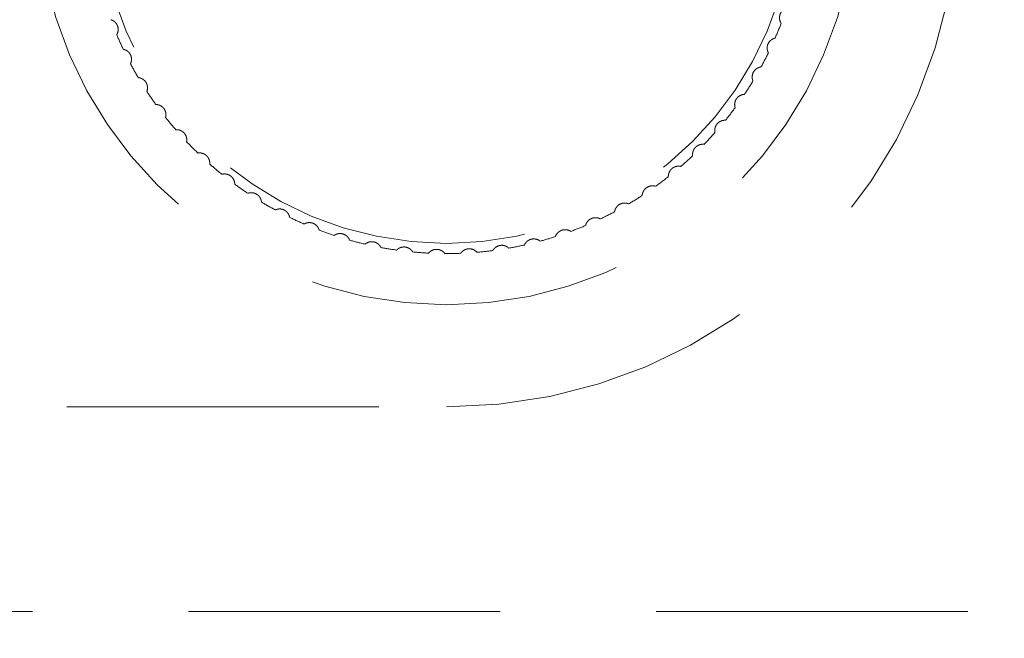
# Model space of a CAD drawing. Header units: millimetres. Extents: x 7 to 417, y 5 to 291.
# Tile 14 of 82: x 114.28 to 118.29, y 124.38 to 126.9. Entities that reach past the tile are written whole.
import ezdxf

# ---------------------------------------------------------------- set-up
doc = ezdxf.new("R2010")
doc.units = ezdxf.units.MM
doc.linetypes.add('HIDDEN', pattern=[1.905, 1.27, -0.635])

msp = doc.modelspace()

# ---------------------------------------------------------------- linework, layer by layer
at = {"color": 7, "linetype": 'HIDDEN', "lineweight": 18}
for p, q in [((106.84889, 125.3263), (116.01556, 125.3263)), ((140.99889, 124.49297), (81.86556, 124.49297))]:
    msp.add_line(p, q, dxfattribs=at)
for radius in [1.66667, 1.41667]:
    msp.add_circle((116.01556, 127.40963), radius, dxfattribs=at)
for radius, start, end in [(2.08333, 270, 90), (1.45833, 336.56951, 339.11525), (1.45833, 202.85523, 205.40096), (1.45833, 331.42666, 333.97239), (1.45833, 207.99809, 210.54382), (1.45833, 326.2838, 328.82953), (1.45833, 213.14094, 215.68667), (1.45833, 321.14094, 323.68667), (1.45833, 218.2838, 220.82953), (1.45833, 315.99809, 318.54382), (1.45833, 223.42666, 225.97239), (1.45833, 310.85523, 313.40096), (1.45833, 228.56951, 231.11525), (1.45833, 305.71237, 308.2581), (1.45833, 233.71237, 236.2581), (1.45833, 300.56951, 303.11525), (1.45833, 238.85523, 241.40096), (1.45833, 243.99809, 246.54382), (1.45833, 295.42666, 297.97239), (1.45833, 290.2838, 292.82953), (1.45833, 249.14094, 251.68667), (1.45833, 285.14094, 287.68667), (1.45833, 254.2838, 256.82953), (1.45833, 259.42666, 261.97239), (1.45833, 279.99809, 282.54382), (1.45833, 264.56951, 267.11525), (1.45833, 269.71237, 272.2581), (1.45833, 274.85523, 277.40096)]:
    msp.add_arc((116.01556, 127.40963), radius, start, end, dxfattribs=at)
at = {"color": 7, "linetype": 'Continuous', "lineweight": 25}
for points, knots in [([(211.43222, 127.40963), (211.4219, 126.81851), (211.40122, 125.63475), (211.23412, 123.86182), (210.96763, 122.09278), (210.59224, 120.32958), (210.11104, 118.57413), (209.52386, 116.82833), (208.83156, 115.09408), (208.03487, 113.37323), (207.1347, 111.66762), (206.13203, 109.97909), (205.02799, 108.30941), (203.82376, 106.66037), (202.52067, 105.03371), (201.12012, 103.43115), (199.62362, 101.8544), (198.03279, 100.30511), (196.34932, 98.78494), (194.57503, 97.29548), (192.71182, 95.83833), (190.76168, 94.41503), (188.72669, 93.02709), (186.60903, 91.67598), (184.41096, 90.36314), (182.04124, 89.03763), (179.49376, 87.70837), (176.76346, 86.38466), (173.94551, 85.11602), (171.0437, 83.90416), (168.06191, 82.75069), (165.06366, 81.67843), (162.05638, 80.68425), (159.04702, 79.7651), (155.98086, 78.90279), (152.86155, 78.09835), (149.62785, 77.33747), (146.28133, 76.62563), (142.82406, 75.96832), (139.32466, 75.38005), (135.78783, 74.8616), (132.21831, 74.41366), (128.40527, 74.01425), (124.35059, 73.67987), (120.05787, 73.42795), (115.74907, 73.27661), (111.40606, 73.22583), (107.037, 73.27784), (102.65026, 73.43473), (98.28049, 73.69586), (93.93613, 74.06074), (89.93055, 74.49556), (86.26448, 74.97539), (82.93635, 75.47749), (79.64222, 76.04154), (76.38602, 76.66687), (73.10766, 77.36641), (69.81344, 78.14371), (66.51012, 79.00245), (63.26708, 79.92615), (60.08866, 80.91357), (56.97913, 81.96339), (53.99916, 83.05353), (51.14906, 84.17825), (48.42858, 85.33179), (45.78325, 86.53554), (43.21622, 87.78807), (40.77327, 89.06556), (38.45349, 90.36314), (36.25542, 91.67598), (34.13776, 93.02709), (32.10277, 94.41503), (30.15263, 95.83833), (28.28941, 97.29548), (26.51513, 98.78494), (24.83166, 100.30511), (23.24083, 101.8544), (21.74433, 103.43115), (20.34378, 105.03371), (19.04068, 106.66037), (17.83646, 108.30941), (16.73241, 109.97909), (15.72975, 111.66762), (14.82958, 113.37323), (14.03289, 115.09408), (13.34058, 116.82833), (12.75343, 118.57413), (12.27211, 120.32958), (11.89717, 122.09278), (11.62904, 123.86182), (11.46803, 125.63475), (11.41434, 127.40963), (11.46803, 129.18451), (11.62904, 130.95744), (11.89717, 132.72648), (12.27211, 134.48968), (12.75343, 136.24514), (13.34058, 137.99093), (14.03289, 139.72519), (14.82958, 141.44604), (15.72975, 143.15164), (16.73241, 144.84018), (17.83646, 146.50985), (19.04068, 148.15889), (20.34378, 149.78555), (21.74433, 151.38811), (23.24083, 152.96486), (24.83166, 154.51415), (26.51513, 156.03433), (28.28941, 157.52378), (30.15263, 158.98093), (32.10277, 160.40423), (34.13776, 161.79218), (36.25542, 163.14328), (38.45349, 164.45612), (40.82321, 165.78164), (43.37068, 167.11089), (46.10099, 168.4346), (48.91894, 169.70324), (51.82075, 170.9151), (54.80253, 172.06858), (57.80079, 173.14083), (60.80807, 174.13501), (63.81743, 175.05417), (66.88359, 175.91647), (70.0029, 176.72091), (73.23659, 177.48179), (76.58312, 178.19364), (80.04039, 178.85094), (83.53979, 179.43921), (87.07662, 179.95767), (90.64614, 180.4056), (94.45918, 180.80501), (98.51386, 181.13939), (102.80658, 181.39131), (107.11538, 181.54265), (111.45838, 181.59344), (115.82745, 181.54142), (120.21418, 181.38454), (124.58396, 181.1234), (128.92831, 180.75852), (132.9339, 180.32371), (136.59997, 179.84387), (139.9281, 179.34178), (143.22223, 178.77773), (146.47843, 178.15239), (149.75679, 177.45286), (153.05101, 176.67556), (156.35433, 175.81682), (159.59737, 174.89312), (162.77579, 173.9057), (165.88531, 172.85588), (168.86529, 171.76573), (171.71538, 170.64101), (174.43587, 169.48748), (177.0812, 168.28373), (179.64823, 167.03119), (182.09118, 165.7537), (184.41096, 164.45612), (186.60903, 163.14328), (188.72669, 161.79218), (190.76168, 160.40423), (192.71182, 158.98093), (194.57503, 157.52378), (196.34932, 156.03433), (198.03279, 154.51415), (199.62362, 152.96486), (201.12012, 151.38811), (202.52067, 149.78555), (203.82376, 148.15889), (205.02799, 146.50985), (206.13203, 144.84018), (207.1347, 143.15164), (208.03487, 141.44604), (208.83156, 139.72519), (209.52386, 137.99093), (210.11104, 136.24514), (210.59224, 134.48968), (210.96763, 132.72648), (211.23412, 130.95744), (211.40122, 129.18451), (211.4219, 128.00075), (211.43222, 127.40963)], [0, 0, 0, 0, 0.0035815, 0.0071722, 0.0107813, 0.0144175, 0.0180895, 0.0218055, 0.0255731, 0.0293995, 0.0332914, 0.0372547, 0.0412949, 0.0454166, 0.0496241, 0.0539209, 0.05831, 0.0627937, 0.0673739, 0.072052, 0.0768287, 0.0817046, 0.0866795, 0.091753, 0.0969243, 0.1021921, 0.1082047, 0.1143339, 0.1205765, 0.1269291, 0.1333878, 0.1399482, 0.1462227, 0.1525795, 0.1590142, 0.1655222, 0.1720988, 0.1791434, 0.1862534, 0.1934228, 0.2006449, 0.2079133, 0.2152214, 0.2238759, 0.2325648, 0.2412767, 0.25, 0.2588819, 0.2677516, 0.2765971, 0.2854064, 0.2941676, 0.3010101, 0.3078101, 0.3145622, 0.321261, 0.3279012, 0.3348741, 0.3417697, 0.3485821, 0.355306, 0.3619363, 0.368468, 0.3745323, 0.3805015, 0.3863723, 0.392142, 0.3978079, 0.4030757, 0.408247, 0.4133205, 0.4182954, 0.4231713, 0.427948, 0.4326261, 0.4372063, 0.44169, 0.4460791, 0.4503759, 0.4545834, 0.4587051, 0.4627453, 0.4667086, 0.4706005, 0.4744269, 0.4781945, 0.4819105, 0.4855825, 0.4892187, 0.4928278, 0.4964185, 0.5, 0.5035815, 0.5071722, 0.5107813, 0.5144175, 0.5180895, 0.5218055, 0.5255731, 0.5293995, 0.5332914, 0.5372547, 0.5412949, 0.5454166, 0.5496241, 0.5539209, 0.55831, 0.5627937, 0.5673739, 0.572052, 0.5768287, 0.5817046, 0.5866795, 0.591753, 0.5969243, 0.6021921, 0.6082047, 0.6143339, 0.6205765, 0.6269291, 0.6333878, 0.6399482, 0.6462227, 0.6525795, 0.6590142, 0.6655222, 0.6720988, 0.6791434, 0.6862534, 0.6934228, 0.7006449, 0.7079133, 0.7152214, 0.7238759, 0.7325648, 0.7412767, 0.75, 0.7588819, 0.7677516, 0.7765971, 0.7854064, 0.7941676, 0.8010101, 0.8078101, 0.8145622, 0.821261, 0.8279012, 0.8348741, 0.8417697, 0.8485821, 0.855306, 0.8619363, 0.868468, 0.8745323, 0.8805015, 0.8863723, 0.892142, 0.8978079, 0.9030757, 0.908247, 0.9133205, 0.9182954, 0.9231713, 0.927948, 0.9326261, 0.9372063, 0.94169, 0.9460791, 0.9503759, 0.9545834, 0.9587051, 0.9627453, 0.9667086, 0.9706005, 0.9744269, 0.9781945, 0.9819105, 0.9855825, 0.9892187, 0.9928278, 0.9964185, 1, 1, 1, 1]), ([(211.34889, 127.40963), (211.34349, 127.83755), (211.33269, 128.69347), (211.24525, 129.97587), (211.10562, 131.2561), (210.90871, 132.53414), (210.6559, 133.80999), (210.36526, 135.00763), (210.04811, 136.12728), (209.71422, 137.16956), (209.34292, 138.20748), (208.9342, 139.24105), (208.48808, 140.27027), (208.00454, 141.29513), (207.44579, 142.38973), (206.80295, 143.55057), (206.06689, 144.77324), (205.27759, 145.9856), (204.43504, 147.18766), (203.55432, 148.35937), (202.74465, 149.36906), (202.0241, 150.2237), (201.39034, 150.94685), (200.73696, 151.66472), (200.06396, 152.37732), (199.37134, 153.08464), (198.65909, 153.78669), (197.60452, 154.79072), (196.17246, 156.0791), (194.32098, 157.62317), (192.40485, 159.1079), (190.57944, 160.42708), (188.86709, 161.59324), (187.25189, 162.63804), (185.63006, 163.63495), (183.82912, 164.68959), (181.84096, 165.7922), (179.6125, 166.95369), (177.83586, 167.82376), (176.53984, 168.43272), (175.74588, 168.79798), (174.94456, 169.15888), (174.13588, 169.51544), (173.31983, 169.86766), (172.49642, 170.21552), (170.97297, 170.84546), (168.72444, 171.73077), (165.71981, 172.8258), (162.64512, 173.8605), (159.51562, 174.83011), (156.3919, 175.71884), (153.09877, 176.57833), (149.622, 177.40123), (145.90183, 178.1872), (142.1697, 178.88396), (138.41083, 179.49792), (134.63361, 180.02884), (130.79638, 180.48162), (126.94091, 180.85119), (123.07573, 181.13827), (119.2089, 181.34281), (115.33058, 181.46558), (111.44628, 181.50653), (107.56384, 181.46617), (103.69112, 181.34427), (99.82991, 181.14084), (95.96971, 180.85508), (92.39225, 180.51314), (89.10077, 180.13352), (86.10809, 179.73561), (83.1295, 179.28626), (80.13922, 178.78062), (77.14307, 178.21749), (74.1551, 177.59712), (71.20656, 176.92539), (68.28823, 176.20001), (65.34974, 175.40669), (62.30096, 174.51431), (59.16434, 173.51593), (56.76748, 172.68568), (55.17757, 172.10533), (54.36738, 171.80326), (53.56236, 171.49674), (52.7625, 171.18578), (51.9678, 170.87037), (50.66212, 170.3414), (48.86492, 169.58356), (46.60133, 168.56989), (44.39614, 167.52166), (42.39949, 166.5146), (40.60146, 165.5585), (38.992, 164.66215), (37.37427, 163.71866), (35.75215, 162.72586), (34.13122, 161.68188), (32.55844, 160.61538), (31.00503, 159.50568), (29.71606, 158.53353), (28.67461, 157.71289), (27.8933, 157.07822), (27.12865, 156.43766), (26.38065, 155.79121), (25.6493, 155.13888), (24.80504, 154.36134), (23.85916, 153.45342), (22.82533, 152.40818), (21.83423, 151.35103), (20.88586, 150.28198), (19.96387, 149.18151), (19.16252, 148.16497), (18.47162, 147.23835), (17.89515, 146.4279), (17.34294, 145.61265), (16.81498, 144.79259), (16.31128, 143.96774), (15.83183, 143.13809), (15.31354, 142.18797), (14.76941, 141.11458), (14.2152, 139.9146), (13.71235, 138.70912), (13.26086, 137.49817), (12.86073, 136.28175), (12.48337, 134.95938), (12.14428, 133.52983), (11.86157, 131.99272), (11.6603, 130.45311), (11.54044, 128.91108), (11.50418, 127.45279), (11.53625, 126.08045), (11.62284, 124.79481), (11.76594, 123.51125), (11.96554, 122.22976), (12.22164, 120.95036), (12.51532, 119.7503), (12.83522, 118.62937), (13.17148, 117.58692), (13.54525, 116.54872), (13.95654, 115.51477), (14.40534, 114.48508), (14.89165, 113.45964), (15.45358, 112.3641), (16.10001, 111.20209), (16.84007, 109.97813), (17.63343, 108.76468), (18.48009, 107.56174), (19.36429, 106.3902), (20.2095, 105.34039), (21.00168, 104.4073), (21.7469, 103.56792), (22.51853, 102.73584), (23.31656, 101.91106), (24.141, 101.09356), (25.21538, 100.07048), (26.56414, 98.85506), (28.2144, 97.46593), (29.92754, 96.1164), (31.679, 94.82188), (33.46291, 93.58105), (35.29037, 92.38272), (37.1487, 91.23313), (39.1366, 90.07058), (41.25868, 88.90099), (43.52836, 87.72704), (45.36395, 86.83508), (46.73549, 86.19649), (47.64621, 85.78258), (48.56601, 85.37458), (49.49488, 84.97247), (50.43283, 84.57626), (52.02706, 83.91923), (54.30171, 83.02777), (57.2858, 81.94453), (60.33842, 80.92074), (63.44518, 79.96086), (66.54903, 79.0797), (69.82488, 78.22628), (73.2865, 77.40824), (76.99051, 76.62661), (80.71242, 75.93228), (84.46723, 75.31928), (88.24656, 74.78839), (92.08584, 74.33573), (95.94551, 73.96616), (99.81717, 73.67914), (103.69279, 73.47483), (107.57983, 73.35266), (111.46436, 73.31276), (115.33859, 73.35402), (119.19476, 73.47603), (123.03959, 73.67887), (126.88744, 73.96364), (130.4569, 74.30454), (133.74464, 74.68339), (136.73399, 75.0805), (139.71006, 75.52904), (142.70118, 76.03434), (145.70145, 76.5978), (148.69611, 77.21925), (151.65134, 77.8923), (154.57579, 78.61914), (157.51645, 79.41306), (160.56343, 80.30494), (163.69503, 81.30165), (166.08821, 82.13048), (167.67579, 82.70983), (168.48483, 83.01139), (169.28874, 83.31738), (170.08752, 83.62782), (170.88117, 83.94269), (172.18602, 84.4711), (173.98264, 85.22837), (176.24592, 86.24146), (178.45089, 87.2891), (180.4474, 88.29562), (182.24538, 89.25122), (183.85485, 90.14711), (185.47375, 91.09079), (187.09802, 92.08438), (188.72183, 93.12974), (190.29692, 94.19743), (191.85061, 95.30712), (193.13847, 96.27823), (194.17768, 97.09675), (194.95704, 97.7295), (195.71968, 98.36794), (196.46561, 99.01209), (197.19481, 99.66195), (198.03875, 100.43849), (198.98602, 101.34688), (200.02278, 102.39409), (201.01639, 103.45298), (201.96685, 104.52354), (202.88963, 105.62423), (203.69049, 106.63955), (204.37995, 107.56343), (204.9549, 108.37086), (205.50574, 109.18297), (206.03247, 109.99977), (206.53508, 110.82124), (207.01358, 111.6474), (207.53145, 112.59434), (208.07576, 113.66503), (208.63075, 114.86295), (209.13469, 116.06668), (209.58755, 117.2762), (209.98933, 118.49151), (210.3689, 119.81318), (210.71043, 121.24256), (210.99605, 122.78013), (211.19857, 124.32068), (211.32541, 125.86419), (211.34107, 126.89464), (211.34889, 127.40963)], [0, 0, 0, 0, 0.00259554, 0.0051917, 0.00779342, 0.01040564, 0.01303321, 0.01568093, 0.01787921, 0.02009096, 0.02231868, 0.02456486, 0.02683188, 0.0291221, 0.03143778, 0.03428574, 0.03716959, 0.04009301, 0.04305952, 0.0460725, 0.04898306, 0.0509092, 0.05285313, 0.05481555, 0.05679714, 0.05879855, 0.06082044, 0.06286341, 0.06763095, 0.07250246, 0.0774845, 0.08233233, 0.08616199, 0.09005062, 0.09400035, 0.09770907, 0.10270983, 0.10778951, 0.1129514, 0.11470869, 0.11647577, 0.11825276, 0.12003977, 0.12183692, 0.12364431, 0.12546204, 0.13183705, 0.13830134, 0.14485905, 0.15151411, 0.15817348, 0.16455803, 0.17215814, 0.17984427, 0.18762081, 0.19518655, 0.2029461, 0.210757, 0.21862305, 0.22643896, 0.23426628, 0.24211051, 0.24997516, 0.25782828, 0.26566114, 0.27347723, 0.28128134, 0.28913975, 0.29527548, 0.30137907, 0.30745238, 0.31354727, 0.31977486, 0.32594434, 0.33205795, 0.33811801, 0.34418463, 0.35051994, 0.35738651, 0.36415011, 0.36590511, 0.36765343, 0.36939517, 0.37113039, 0.37285919, 0.37458166, 0.37967595, 0.38468972, 0.38962547, 0.39448582, 0.39825359, 0.40197789, 0.40566017, 0.40961311, 0.41351346, 0.41735473, 0.42113915, 0.42509288, 0.42714688, 0.42918202, 0.43119876, 0.43319756, 0.4351789, 0.43714329, 0.44015964, 0.44313128, 0.44606028, 0.44894879, 0.45179907, 0.4547679, 0.45679944, 0.45880994, 0.46080043, 0.46277198, 0.46472568, 0.46666266, 0.46858407, 0.47129026, 0.47396111, 0.47660027, 0.47921154, 0.48179881, 0.48436612, 0.48755122, 0.49070726, 0.49384259, 0.49696572, 0.50008527, 0.50268719, 0.50529015, 0.50789914, 0.51051914, 0.51315504, 0.51581164, 0.5180113, 0.52022484, 0.52245477, 0.52470356, 0.52697363, 0.52926731, 0.53158687, 0.53444134, 0.5373316, 0.54026133, 0.54323407, 0.54625319, 0.54916328, 0.55140847, 0.55367755, 0.55597161, 0.5582917, 0.56063885, 0.56301402, 0.56729065, 0.57164998, 0.57609678, 0.58051752, 0.58485954, 0.58927671, 0.59377221, 0.59811343, 0.6032449, 0.60846872, 0.61361241, 0.6156234, 0.61764608, 0.61968061, 0.62172716, 0.6237859, 0.62585698, 0.6321869, 0.63860407, 0.64511249, 0.651716, 0.65832712, 0.66468298, 0.67224934, 0.6799017, 0.68764443, 0.69521414, 0.70297828, 0.71079326, 0.71866287, 0.72649654, 0.73434168, 0.74220349, 0.7500855, 0.75790498, 0.76570443, 0.7734873, 0.78125864, 0.78910789, 0.79523659, 0.80133331, 0.8073999, 0.81349256, 0.81973372, 0.82591686, 0.83204426, 0.83811823, 0.84419528, 0.85051989, 0.85737542, 0.86412872, 0.86588114, 0.86762694, 0.86936619, 0.87109899, 0.87282541, 0.87454554, 0.87963865, 0.88465137, 0.8895862, 0.89444577, 0.89821303, 0.9019369, 0.90561881, 0.90957927, 0.91348609, 0.91733259, 0.92112099, 0.92506678, 0.92711561, 0.92914524, 0.93115612, 0.93314871, 0.93512349, 0.93708094, 0.94010527, 0.94308391, 0.94601894, 0.94891253, 0.95176693, 0.95473066, 0.95675551, 0.95875927, 0.96074296, 0.96270762, 0.96465435, 0.96658424, 0.96849845, 0.97120083, 0.97386858, 0.97650535, 0.97911488, 0.98170107, 0.98426791, 0.98745416, 0.99061205, 0.99374993, 0.99687637, 1, 1, 1, 1])]:
    msp.add_open_spline(points, degree=3, knots=knots, dxfattribs=at)
at = {"color": 7, "linetype": 'HIDDEN', "lineweight": 18}
for points, knots in [([(210.59914, 127.40963), (210.59111, 126.89548), (210.57504, 125.86616), (210.44543, 124.32981), (210.24083, 122.80799), (209.95602, 121.30153), (209.59566, 119.8148), (209.16014, 118.34272), (208.65254, 116.88958), (208.07383, 115.45372), (207.42973, 114.0441), (206.70152, 112.61813), (205.88167, 111.17245), (204.96905, 109.71649), (203.99124, 108.29259), (202.95876, 106.91011), (201.9504, 105.66114), (200.98048, 104.5352), (200.0677, 103.5319), (199.13139, 102.55458), (198.17365, 101.60276), (196.9307, 100.42493), (195.3769, 99.04395), (193.49219, 97.49377), (191.54984, 96.00991), (189.55495, 94.58951), (187.51261, 93.23069), (185.42484, 91.93019), (183.22757, 90.64635), (180.92394, 89.3861), (178.51576, 88.15467), (176.07942, 86.9888), (173.61338, 85.88379), (170.96394, 84.77204), (168.12833, 83.66485), (165.10735, 82.57449), (162.06111, 81.55943), (158.9991, 80.619), (155.93118, 79.75242), (152.66122, 78.90507), (149.20088, 78.09288), (145.5294, 77.32332), (141.858, 76.6423), (137.92871, 76.00461), (133.75733, 75.43046), (129.32724, 74.93571), (124.88375, 74.55211), (120.41985, 74.27792), (115.94181, 74.11308), (111.66862, 74.06044), (107.60962, 74.10237), (103.77206, 74.22251), (99.94646, 74.42265), (96.13187, 74.70315), (92.3558, 75.06181), (88.60951, 75.49879), (84.90519, 76.01197), (81.20434, 76.60799), (77.65744, 77.26147), (74.24307, 77.96843), (70.97957, 78.71689), (67.72576, 79.539), (64.48991, 80.43525), (61.26547, 81.41106), (58.05834, 82.46896), (54.88177, 83.60877), (51.89858, 84.77138), (49.10823, 85.94448), (46.50655, 87.11677), (43.94311, 88.35492), (41.41297, 89.66558), (38.91831, 91.0534), (36.64062, 92.41677), (34.57092, 93.74196), (32.7053, 95.01173), (30.87335, 96.34029), (29.08697, 97.72382), (27.3547, 99.16081), (25.80498, 100.54209), (24.43666, 101.84621), (23.22635, 103.07228), (22.05982, 104.33226), (20.9309, 105.63775), (19.92519, 106.88843), (19.03607, 108.07425), (18.25321, 109.1888), (17.50838, 110.32567), (16.8038, 111.48495), (16.10918, 112.72334), (15.4361, 114.0412), (14.79277, 115.4491), (14.21456, 116.88234), (13.70477, 118.3407), (13.26675, 119.82187), (12.90504, 121.3164), (12.62055, 122.82811), (12.4155, 124.35298), (12.29186, 125.89015), (12.25143, 127.43276), (12.29437, 128.97478), (12.42025, 130.50977), (12.62717, 132.03168), (12.91305, 133.53964), (13.2756, 135.02997), (13.71399, 136.50689), (14.22395, 137.96169), (14.80257, 139.3929), (15.44683, 140.80024), (16.17622, 142.22594), (16.99961, 143.67498), (17.91404, 145.13118), (18.89455, 146.55651), (19.92983, 147.94025), (20.93954, 149.18865), (21.90887, 150.3121), (22.8207, 151.31297), (23.75671, 152.28875), (24.71491, 153.23988), (25.96025, 154.4186), (27.51904, 155.80235), (29.41252, 157.35754), (31.36689, 158.84807), (33.37553, 160.27534), (35.42976, 161.63877), (37.52431, 162.94011), (39.72377, 164.22192), (42.02891, 165.47986), (44.4412, 166.71034), (46.88534, 167.87693), (49.36236, 168.98376), (52.02025, 170.09562), (54.85547, 171.19906), (57.85909, 172.27984), (60.87869, 173.28365), (63.92057, 174.21644), (66.97635, 175.07845), (70.23761, 175.92254), (73.68471, 176.73097), (77.3444, 177.49771), (81.00881, 178.17733), (84.72459, 178.7804), (88.47427, 179.30371), (92.27128, 179.7488), (96.08068, 180.11188), (99.90824, 180.39431), (103.74767, 180.59583), (107.5976, 180.71671), (111.44371, 180.75659), (115.2812, 180.71623), (119.10516, 180.59613), (122.91872, 180.39649), (126.72437, 180.11674), (130.49315, 179.75904), (134.23531, 179.32295), (137.93713, 178.8106), (141.63863, 178.21498), (145.18767, 177.56159), (148.60693, 176.85402), (151.87672, 176.1044), (155.13897, 175.28026), (158.38297, 174.38164), (161.61164, 173.40422), (164.81602, 172.34683), (167.98498, 171.20954), (170.96036, 170.05004), (173.74564, 168.87935), (176.34469, 167.70863), (178.9073, 166.47137), (181.43873, 165.16054), (183.93685, 163.77129), (186.12595, 162.46122), (188.02091, 161.25313), (189.62565, 160.17521), (191.21055, 159.05171), (192.75488, 157.89464), (194.27097, 156.69176), (195.74139, 155.45373), (197.12813, 154.21144), (198.41872, 152.98196), (199.63048, 151.75497), (200.79922, 150.49309), (201.93028, 149.18548), (202.93694, 147.93382), (203.82581, 146.74852), (204.60738, 145.63609), (205.35035, 144.50254), (206.05267, 143.34782), (206.74542, 142.11418), (207.41714, 140.80105), (208.06012, 139.39686), (208.63918, 137.96533), (209.15065, 136.50658), (209.59065, 135.02373), (209.95411, 133.52729), (210.2405, 132.01396), (210.44555, 130.48852), (210.57507, 128.95184), (210.59112, 127.92338), (210.59914, 127.40963)], [0, 0, 0, 0, 0.0031485, 0.0063033, 0.0094358, 0.0125494, 0.0156884, 0.018801, 0.0219477, 0.0251119, 0.0282788, 0.0314363, 0.0349152, 0.0384541, 0.0419569, 0.0454912, 0.0490192, 0.0517857, 0.0545917, 0.0573253, 0.0600741, 0.0628605, 0.0678118, 0.072802, 0.0778029, 0.0827788, 0.0877976, 0.0928243, 0.097841, 0.1033815, 0.1089038, 0.1144043, 0.1199215, 0.1254523, 0.1319998, 0.1385627, 0.1451204, 0.151663, 0.1581788, 0.1646433, 0.1723498, 0.1799452, 0.1876158, 0.1952167, 0.204323, 0.2134012, 0.2225145, 0.2316355, 0.240789, 0.249956, 0.2578059, 0.2656478, 0.2734689, 0.281266, 0.2890715, 0.2966976, 0.3043639, 0.3119733, 0.3196536, 0.3264505, 0.3333266, 0.3401581, 0.3470028, 0.3538887, 0.3607886, 0.3676836, 0.3745557, 0.380395, 0.3862201, 0.3920305, 0.3978279, 0.4036691, 0.4095114, 0.4140826, 0.4187189, 0.4233307, 0.4279401, 0.4325546, 0.4371124, 0.4406513, 0.4441297, 0.4476621, 0.4511655, 0.4546979, 0.4574889, 0.4602414, 0.4630382, 0.4658113, 0.4685482, 0.4717326, 0.4748714, 0.4780253, 0.4811945, 0.4843294, 0.4874813, 0.4906078, 0.4937462, 0.4969, 0.500048, 0.5031925, 0.5063431, 0.509476, 0.5125948, 0.515739, 0.5188657, 0.5220264, 0.5251768, 0.528317, 0.5315028, 0.5349818, 0.5385208, 0.5420307, 0.5455744, 0.5491022, 0.551862, 0.554661, 0.5573934, 0.5601422, 0.5629289, 0.5678943, 0.5729043, 0.5779323, 0.5829445, 0.5879928, 0.5930299, 0.5980447, 0.603582, 0.6091108, 0.6146277, 0.620167, 0.6257252, 0.6322712, 0.6387977, 0.6452734, 0.6517579, 0.6582822, 0.6647173, 0.6723881, 0.6799645, 0.6876155, 0.6952114, 0.7030175, 0.710801, 0.7186235, 0.726452, 0.7343048, 0.7421686, 0.7500407, 0.7578598, 0.7656708, 0.7734703, 0.7812461, 0.7890396, 0.7966541, 0.8043183, 0.8119256, 0.8196136, 0.8264175, 0.8333089, 0.8401572, 0.8470231, 0.853923, 0.8608154, 0.867687, 0.874541, 0.8803702, 0.8861891, 0.8919971, 0.8977963, 0.9036456, 0.9095008, 0.9134178, 0.917408, 0.9213391, 0.9253147, 0.929225, 0.9331904, 0.9370854, 0.9406257, 0.9441056, 0.9476453, 0.9511576, 0.9546922, 0.9574803, 0.9602301, 0.9630173, 0.9657795, 0.9685059, 0.9716807, 0.9748101, 0.9779615, 0.9811348, 0.9842738, 0.9874307, 0.9905622, 0.993702, 0.9968539, 1, 1, 1, 1]), ([(117.37808, 126.88975), (117.37789, 126.89003), (117.37751, 126.89059), (117.37486, 126.89529), (117.37221, 126.90273), (117.37102, 126.91208), (117.37212, 126.9222), (117.37591, 126.93229), (117.3822, 126.94101), (117.3895, 126.94707), (117.39564, 126.95036), (117.39954, 126.95181), (117.40001, 126.95196), (117.40023, 126.95202)], [0, 0, 0, 0, 0.0955419, 0.1913922, 0.2838681, 0.3704907, 0.4590396, 0.5537833, 0.6514548, 0.7453765, 0.8328407, 0.9202084, 1, 1, 1, 1]), ([(114.64743, 126.90468), (114.64776, 126.9046), (114.64841, 126.90443), (114.6535, 126.90263), (114.66039, 126.89876), (114.66743, 126.89251), (114.67327, 126.88417), (114.67705, 126.87408), (114.67806, 126.86337), (114.67654, 126.85401), (114.67409, 126.84749), (114.6721, 126.84383), (114.67184, 126.84341), (114.67172, 126.84321)], [0, 0, 0, 0, 0.0955419, 0.1913922, 0.2838681, 0.3704907, 0.4590396, 0.5537833, 0.6514548, 0.7453765, 0.8328407, 0.9202084, 1, 1, 1, 1]), ([(117.32599, 126.76971), (117.32583, 126.77), (117.3255, 126.7706), (117.32328, 126.77551), (117.32131, 126.78316), (117.32097, 126.79258), (117.32296, 126.80256), (117.32764, 126.81227), (117.33469, 126.8204), (117.3425, 126.82577), (117.34891, 126.8285), (117.35293, 126.82959), (117.35341, 126.8297), (117.35364, 126.82975)], [0, 0, 0, 0, 0.0955419, 0.1913922, 0.2838681, 0.3704907, 0.4590396, 0.5537833, 0.6514548, 0.7453765, 0.8328407, 0.9202084, 1, 1, 1, 1]), ([(114.6982, 126.78408), (114.69854, 126.78402), (114.6992, 126.78391), (114.70443, 126.78258), (114.71164, 126.77934), (114.71922, 126.77375), (114.72577, 126.76597), (114.73045, 126.75625), (114.73241, 126.74567), (114.73174, 126.73622), (114.72988, 126.7295), (114.72823, 126.72568), (114.72801, 126.72524), (114.7279, 126.72503)], [0, 0, 0, 0, 0.0955419, 0.1913922, 0.2838681, 0.3704907, 0.4590396, 0.5537833, 0.6514548, 0.7453765, 0.8328407, 0.9202084, 1, 1, 1, 1]), ([(117.26335, 126.65482), (117.26322, 126.65513), (117.26294, 126.65575), (117.26117, 126.66084), (117.2599, 126.66864), (117.2604, 126.67805), (117.26328, 126.68781), (117.26881, 126.69706), (117.27656, 126.70452), (117.28482, 126.70918), (117.29145, 126.71132), (117.29555, 126.71205), (117.29604, 126.71211), (117.29627, 126.71214)], [0, 0, 0, 0, 0.0955419, 0.1913922, 0.2838681, 0.3704907, 0.4590396, 0.5537833, 0.6514548, 0.7453765, 0.8328407, 0.9202084, 1, 1, 1, 1]), ([(114.75958, 126.66851), (114.75992, 126.66848), (114.76059, 126.66843), (114.76591, 126.66758), (114.77339, 126.665), (114.78144, 126.6601), (114.78866, 126.65294), (114.79419, 126.64368), (114.79709, 126.63333), (114.79727, 126.62385), (114.79602, 126.61699), (114.79472, 126.61304), (114.79454, 126.61258), (114.79445, 126.61236)], [0, 0, 0, 0, 0.0955419, 0.1913922, 0.2838681, 0.3704907, 0.4590396, 0.5537833, 0.6514548, 0.7453765, 0.8328407, 0.9202084, 1, 1, 1, 1]), ([(117.19067, 126.54601), (117.19056, 126.54633), (117.19034, 126.54697), (117.18904, 126.5522), (117.18847, 126.56008), (117.18981, 126.56941), (117.19355, 126.57887), (117.19989, 126.58759), (117.20828, 126.59433), (117.21692, 126.59822), (117.22372, 126.59976), (117.22786, 126.60012), (117.22836, 126.60013), (117.22859, 126.60014)], [0, 0, 0, 0, 0.0955419, 0.1913922, 0.2838681, 0.3704907, 0.4590396, 0.5537833, 0.6514548, 0.7453765, 0.8328407, 0.9202084, 1, 1, 1, 1]), ([(114.83107, 126.55891), (114.83141, 126.55891), (114.83208, 126.55892), (114.83746, 126.55855), (114.84513, 126.55665), (114.85359, 126.5525), (114.86143, 126.54601), (114.86776, 126.53729), (114.87158, 126.52723), (114.87261, 126.5178), (114.87198, 126.51086), (114.87104, 126.50681), (114.8709, 126.50634), (114.87084, 126.50611)], [0, 0, 0, 0, 0.0955419, 0.1913922, 0.2838681, 0.3704907, 0.4590396, 0.5537833, 0.6514548, 0.7453765, 0.8328407, 0.9202084, 1, 1, 1, 1]), ([(117.10852, 126.44415), (117.10844, 126.44447), (117.10829, 126.44513), (117.10745, 126.45046), (117.1076, 126.45836), (117.10976, 126.46753), (117.11434, 126.47662), (117.12144, 126.48473), (117.13039, 126.49069), (117.13935, 126.4938), (117.14626, 126.49472), (117.15042, 126.49471), (117.15091, 126.49468), (117.15115, 126.49466)], [0, 0, 0, 0, 0.0955419, 0.1913922, 0.2838681, 0.3704907, 0.4590396, 0.5537833, 0.6514548, 0.7453765, 0.8328407, 0.9202084, 1, 1, 1, 1]), ([(114.9121, 126.45616), (114.91243, 126.45619), (114.9131, 126.45626), (114.9185, 126.45637), (114.92631, 126.45517), (114.9351, 126.45179), (114.94349, 126.44603), (114.95058, 126.43791), (114.95529, 126.42824), (114.95716, 126.41894), (114.95715, 126.41197), (114.95658, 126.40785), (114.95648, 126.40737), (114.95643, 126.40714)], [0, 0, 0, 0, 0.0955419, 0.19139223, 0.28386809, 0.37049069, 0.45903964, 0.55378333, 0.65145477, 0.74537648, 0.83284069, 0.9202084, 1, 1, 1, 1]), ([(117.01758, 126.35006), (117.01753, 126.35039), (117.01743, 126.35106), (117.01708, 126.35644), (117.01793, 126.3643), (117.02091, 126.37324), (117.02628, 126.38188), (117.03408, 126.38933), (117.04353, 126.39446), (117.05273, 126.39675), (117.0597, 126.39705), (117.06384, 126.39666), (117.06433, 126.39659), (117.06456, 126.39655)], [0, 0, 0, 0, 0.0955419, 0.1913922, 0.2838681, 0.3704907, 0.4590396, 0.5537833, 0.6514548, 0.7453765, 0.8328407, 0.9202084, 1, 1, 1, 1]), ([(115.00201, 126.36108), (115.00234, 126.36115), (115.003, 126.36128), (115.00836, 126.36187), (115.01625, 126.36137), (115.02531, 126.35879), (115.03418, 126.35381), (115.04197, 126.34636), (115.04753, 126.33714), (115.05022, 126.32806), (115.05084, 126.32111), (115.05064, 126.31696), (115.05059, 126.31647), (115.05056, 126.31623)], [0, 0, 0, 0, 0.0955419, 0.1913922, 0.2838681, 0.3704907, 0.4590396, 0.5537833, 0.6514548, 0.7453765, 0.8328407, 0.9202084, 1, 1, 1, 1]), ([(116.91856, 126.26451), (116.91854, 126.26484), (116.91851, 126.26552), (116.91864, 126.27091), (116.92019, 126.27866), (116.92396, 126.28729), (116.93009, 126.29541), (116.93852, 126.30213), (116.9484, 126.3064), (116.95776, 126.30785), (116.96473, 126.30753), (116.96882, 126.30677), (116.9693, 126.30666), (116.96953, 126.3066)], [0, 0, 0, 0, 0.0955419, 0.1913922, 0.2838681, 0.3704907, 0.4590396, 0.5537833, 0.6514548, 0.7453765, 0.8328407, 0.9202084, 1, 1, 1, 1]), ([(115.10008, 126.27445), (115.1004, 126.27454), (115.10105, 126.27473), (115.10634, 126.2758), (115.11424, 126.27601), (115.12349, 126.27426), (115.13278, 126.27009), (115.1412, 126.26337), (115.14756, 126.25469), (115.15106, 126.24588), (115.1523, 126.23902), (115.15247, 126.23486), (115.15246, 126.23437), (115.15246, 126.23413)], [0, 0, 0, 0, 0.0955419, 0.1913922, 0.2838681, 0.3704907, 0.4590396, 0.5537833, 0.6514548, 0.7453765, 0.8328407, 0.9202084, 1, 1, 1, 1]), ([(116.81228, 126.18817), (116.81229, 126.18851), (116.81231, 126.18918), (116.81293, 126.19454), (116.81517, 126.20212), (116.8197, 126.21038), (116.82653, 126.21792), (116.83553, 126.22386), (116.84575, 126.22722), (116.85521, 126.22783), (116.86211, 126.22689), (116.86612, 126.22576), (116.86659, 126.2256), (116.86681, 126.22553)], [0, 0, 0, 0, 0.0955419, 0.1913922, 0.2838681, 0.3704907, 0.4590396, 0.5537833, 0.6514548, 0.7453765, 0.8328407, 0.9202084, 1, 1, 1, 1]), ([(115.20552, 126.19696), (115.20584, 126.19708), (115.20647, 126.19732), (115.21163, 126.19886), (115.21948, 126.19978), (115.22886, 126.19887), (115.23848, 126.19555), (115.24747, 126.18961), (115.25458, 126.18153), (115.25886, 126.17307), (115.26071, 126.16635), (115.26125, 126.16223), (115.26129, 126.16173), (115.2613, 126.1615)], [0, 0, 0, 0, 0.0955419, 0.19139223, 0.28386809, 0.37049069, 0.45903964, 0.55378333, 0.65145477, 0.74537648, 0.83284069, 0.9202084, 1, 1, 1, 1]), ([(115.31749, 126.12923), (115.31779, 126.12938), (115.31839, 126.12968), (115.3234, 126.13168), (115.33114, 126.13329), (115.34056, 126.13322), (115.35044, 126.13078), (115.35993, 126.12567), (115.36773, 126.11826), (115.37275, 126.11022), (115.37519, 126.10369), (115.3761, 126.09963), (115.37618, 126.09914), (115.37622, 126.09891)], [0, 0, 0, 0, 0.0955419, 0.1913922, 0.2838681, 0.3704907, 0.4590396, 0.5537833, 0.6514548, 0.7453765, 0.8328407, 0.9202084, 1, 1, 1, 1]), ([(116.69958, 126.12167), (116.69962, 126.122), (116.69971, 126.12268), (116.7008, 126.12796), (116.70371, 126.1353), (116.70896, 126.14313), (116.71644, 126.15002), (116.72594, 126.15513), (116.73641, 126.15756), (116.74589, 126.15732), (116.75268, 126.15576), (116.75657, 126.15429), (116.75702, 126.15408), (116.75724, 126.15399)], [0, 0, 0, 0, 0.0955419, 0.1913922, 0.2838681, 0.3704907, 0.4590396, 0.5537833, 0.6514548, 0.7453765, 0.8328407, 0.9202084, 1, 1, 1, 1]), ([(116.58138, 126.06554), (116.58145, 126.06587), (116.58159, 126.06653), (116.58315, 126.07169), (116.58671, 126.07875), (116.59264, 126.08607), (116.60071, 126.09227), (116.61062, 126.0965), (116.62128, 126.09799), (116.6307, 126.0969), (116.63732, 126.09474), (116.64106, 126.09291), (116.64149, 126.09267), (116.6417, 126.09256)], [0, 0, 0, 0, 0.0955419, 0.1913922, 0.2838681, 0.3704907, 0.4590396, 0.5537833, 0.6514548, 0.7453765, 0.8328407, 0.9202084, 1, 1, 1, 1]), ([(115.43507, 126.07181), (115.43536, 126.07198), (115.43593, 126.07234), (115.44074, 126.07478), (115.4483, 126.07708), (115.45769, 126.07785), (115.46775, 126.07631), (115.47766, 126.07207), (115.4861, 126.06539), (115.49182, 126.05783), (115.49483, 126.05155), (115.4961, 126.04759), (115.49623, 126.04711), (115.49629, 126.04688)], [0, 0, 0, 0, 0.0955419, 0.1913922, 0.2838681, 0.3704907, 0.4590396, 0.5537833, 0.6514548, 0.7453765, 0.8328407, 0.9202084, 1, 1, 1, 1]), ([(115.55733, 126.02516), (115.5576, 126.02536), (115.55814, 126.02576), (115.56271, 126.02862), (115.57003, 126.0316), (115.57932, 126.03321), (115.58947, 126.03257), (115.59973, 126.02923), (115.60873, 126.02334), (115.6151, 126.01632), (115.61867, 126.01034), (115.62029, 126.00651), (115.62045, 126.00604), (115.62053, 126.00582)], [0, 0, 0, 0, 0.0955419, 0.1913922, 0.2838681, 0.3704907, 0.4590396, 0.5537833, 0.6514548, 0.7453765, 0.8328407, 0.9202084, 1, 1, 1, 1]), ([(116.45861, 126.02023), (116.45872, 126.02055), (116.45892, 126.0212), (116.46093, 126.0262), (116.46511, 126.03291), (116.47167, 126.03967), (116.48027, 126.04512), (116.49052, 126.04845), (116.50126, 126.04897), (116.51055, 126.04704), (116.51695, 126.04429), (116.52051, 126.04215), (116.52092, 126.04187), (116.52112, 126.04173)], [0, 0, 0, 0, 0.0955419, 0.1913922, 0.2838681, 0.3704907, 0.4590396, 0.5537833, 0.6514548, 0.7453765, 0.8328407, 0.9202084, 1, 1, 1, 1]), ([(115.68328, 125.98966), (115.68353, 125.98988), (115.68403, 125.99033), (115.68833, 125.99359), (115.69535, 125.99721), (115.70446, 125.99964), (115.71463, 125.99992), (115.72514, 125.99752), (115.73463, 125.99245), (115.74161, 125.98604), (115.7457, 125.98039), (115.74765, 125.97672), (115.74786, 125.97627), (115.74796, 125.97606)], [0, 0, 0, 0, 0.0955419, 0.1913922, 0.2838681, 0.3704907, 0.4590396, 0.5537833, 0.6514548, 0.7453765, 0.8328407, 0.9202084, 1, 1, 1, 1]), ([(115.8119, 125.96559), (115.81213, 125.96584), (115.81259, 125.96633), (115.81658, 125.96996), (115.82325, 125.97419), (115.8321, 125.97743), (115.8422, 125.97862), (115.85289, 125.97717), (115.8628, 125.97298), (115.87032, 125.96721), (115.8749, 125.96196), (115.87718, 125.95848), (115.87742, 125.95805), (115.87754, 125.95784)], [0, 0, 0, 0, 0.0955419, 0.19139223, 0.28386809, 0.37049069, 0.45903964, 0.55378333, 0.65145477, 0.74537648, 0.83284069, 0.9202084, 1, 1, 1, 1]), ([(116.20341, 125.96345), (116.20356, 125.96375), (116.20388, 125.96435), (116.20676, 125.96891), (116.21206, 125.97476), (116.21973, 125.98024), (116.22915, 125.98407), (116.23984, 125.98551), (116.2505, 125.98411), (116.25929, 125.98055), (116.2651, 125.97671), (116.26823, 125.97396), (116.26858, 125.97361), (116.26875, 125.97345)], [0, 0, 0, 0, 0.0955419, 0.1913922, 0.2838681, 0.3704907, 0.4590396, 0.5537833, 0.6514548, 0.7453765, 0.8328407, 0.9202084, 1, 1, 1, 1]), ([(116.33229, 125.98611), (116.33242, 125.98642), (116.33267, 125.98704), (116.33513, 125.99184), (116.33989, 125.99815), (116.34704, 126.0043), (116.35608, 126.00896), (116.36659, 126.01135), (116.37734, 126.01091), (116.38641, 126.00815), (116.39255, 126.00485), (116.3959, 126.00239), (116.39628, 126.00207), (116.39646, 126.00192)], [0, 0, 0, 0, 0.0955419, 0.1913922, 0.2838681, 0.3704907, 0.4590396, 0.5537833, 0.6514548, 0.7453765, 0.8328407, 0.9202084, 1, 1, 1, 1]), ([(115.94216, 125.95315), (115.94237, 125.95341), (115.94278, 125.95395), (115.94643, 125.95792), (115.9527, 125.96273), (115.96122, 125.96675), (115.97118, 125.96884), (115.98195, 125.96835), (115.99219, 125.96507), (116.0002, 125.96), (116.00524, 125.95518), (116.00782, 125.95191), (116.0081, 125.95151), (116.00824, 125.95132)], [0, 0, 0, 0, 0.0955419, 0.1913922, 0.2838681, 0.3704907, 0.4590396, 0.5537833, 0.6514548, 0.7453765, 0.8328407, 0.9202084, 1, 1, 1, 1]), ([(116.07302, 125.95243), (116.0732, 125.95271), (116.07356, 125.95328), (116.07684, 125.95757), (116.08265, 125.96292), (116.09078, 125.96769), (116.10051, 125.97066), (116.11128, 125.97114), (116.12177, 125.96879), (116.13021, 125.96446), (116.13565, 125.96011), (116.13852, 125.95709), (116.13883, 125.95671), (116.13899, 125.95653)], [0, 0, 0, 0, 0.0955419, 0.1913922, 0.2838681, 0.3704907, 0.4590396, 0.5537833, 0.6514548, 0.7453765, 0.8328407, 0.9202084, 1, 1, 1, 1])]:
    msp.add_open_spline(points, degree=3, knots=knots, dxfattribs=at)

doc.saveas('drawing.dxf')
